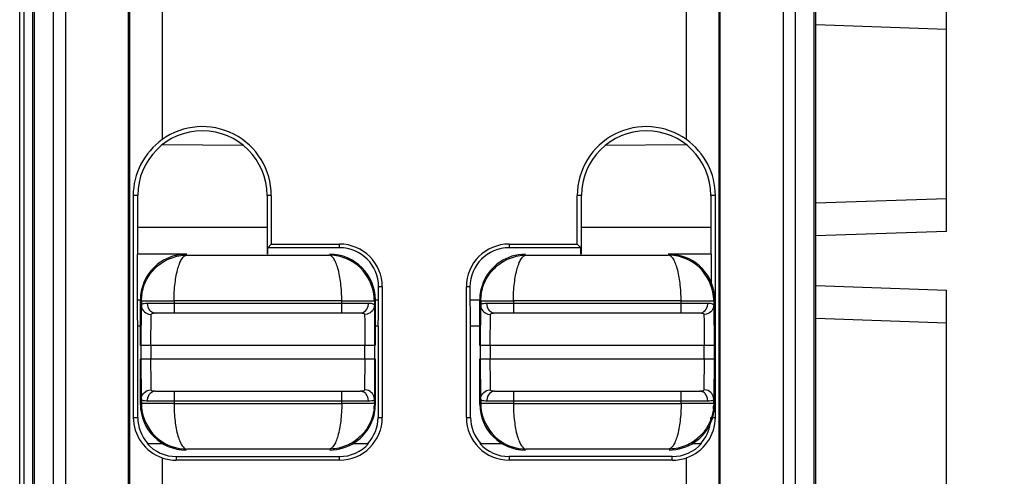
# Model space of a CAD drawing. Header units: inches. Extents: x 0 to 23.4, y 0 to 16.5.
# Tile 9 of 24: x 8.966 to 9.56, y 6.495 to 6.771. Entities that reach past the tile are written whole.
import ezdxf

# ---------------------------------------------------------------- set-up
doc = ezdxf.new("R2010")
doc.units = ezdxf.units.IN
doc.header["$LTSCALE"] = 1.28622
doc.header["$MEASUREMENT"] = 0
doc.layers.get('0').update_dxf_attribs({"linetype": 'CONTINUOUS'})
doc.layers.add('PRT0004-DIM', color=7, linetype='CONTINUOUS')
doc.layers.add('PRT0004-SHAPE', color=7, linetype='CONTINUOUS')
doc.styles.add('TEXTSTYLE_3', font='malgun.ttf')
doc.dimstyles.new('DIMSTYLE_1', dxfattribs={"dimtxt": 0.15625, "dimasz": 0.1875, "dimexe": 0.125, "dimexo": 0.0625, "dimgap": 0.039062, "dimtad": 1, "dimdec": 5, "dimzin": 4, "dimdsep": 46, "dimtxsty": 'TEXTSTYLE_3', "dimblk": '_FILLED', "dimblk1": '_FILLED', "dimblk2": '_FILLED', "dimcen": 0.09, "dimadec": 5, "dimazin": 1, "dimtfac": 1, "dimtdec": 5, "dimtofl": 0, "dimtmove": 0, "dimatfit": 3, "dimldrblk": '_FILLED', "dimfxl": 1, "dimtolj": 1, "dimtzin": 4, "dimarcsym": 0})

# ---------------------------------------------------------------- blocks, each defined once
blk = doc.blocks.new('_FILLED')
at = {"color": 0, "linetype": 'BYBLOCK'}
blk.add_solid([(0, 0), (-1, 0.1667), (-1, -0.1667)], dxfattribs=at)
blk = doc.blocks.new('*D4')
at = {"layer": 'PRT0004-DIM', "color": 2, "linetype": 'CONTINUOUS'}
for p, q in [((9.42994, 8.49553), (10.1538, 8.49553)), ((10.0288, 8.49553), (10.0288, 6.50735)), ((10.0288, 4.51916), (10.0288, 6.50735)), ((9.42998, 4.51916), (10.1538, 4.51916))]:
    blk.add_line(p, q, dxfattribs=at)
at = {"layer": 'PRT0004-DIM', "color": 2, "linetype": 'CONTINUOUS', "xscale": 0.1875, "yscale": 0.1875, "zscale": 0.1875}
for p, rotation in [((10.0288, 8.49553), 90), ((10.0288, 4.51916), 270)]:
    blk.add_blockref('_FILLED', p, dxfattribs=dict(at, rotation=rotation))
at = {"layer": 'PRT0004-DIM', "color": 2, "linetype": 'CONTINUOUS', "insert": (9.83349, 6.50735), "char_height": 0.15625, "width": 0.359375, "attachment_point": 2, "rotation": 90, "line_spacing_factor": 0.9, "style": 'TEXTSTYLE_3'}
blk.add_mtext('101', dxfattribs=at)

msp = doc.modelspace()

# ---------------------------------------------------------------- linework, layer by layer
at = {"layer": 'PRT0004-SHAPE', "color": 7, "linetype": 'CONTINUOUS'}
for p, q in [((9.44612, 4.597769), (9.446123, 8.416848)), ((8.965808, 4.597847), (8.965808, 7.452227)), ((8.985974, 7.444852), (8.985974, 4.780619)), ((8.993367, 7.446406), (8.993367, 4.847337)), ((9.031362, 4.845962), (9.031362, 7.446406)), ((9.032074, 7.445338), (9.032074, 4.846669)), ((9.387731, 4.846673), (9.387731, 7.445338)), ((9.388441, 4.845962), (9.388443, 7.446406)), ((9.426438, 7.446406), (9.426438, 4.847337)), ((9.433831, 4.780619), (9.433831, 7.444852)), ((8.973685, 4.597769), (8.973682, 7.439803)), ((8.974819, 4.646267), (8.974819, 7.44094)), ((9.444986, 7.44094), (9.444986, 4.646267)), ((8.968385, 7.253265), (8.968385, 4.637267)), ((9.051747, 6.815164), (9.051747, 6.698554)), ((9.368058, 6.698554), (9.368058, 6.815164)), ((9.524863, 6.643172), (9.524863, 6.784904)), ((9.446123, 6.767957), (9.524863, 6.765207)), ((9.052193, 6.695582), (9.100522, 6.69516)), ((9.319311, 6.69516), (9.36763, 6.695582)), ((9.037018, 6.664826), (9.03429, 6.664826)), ((9.03429, 6.664826), (9.03429, 6.530967)), ((9.037018, 6.629393), (9.037018, 6.664826)), ((9.117613, 6.664826), (9.115071, 6.664826)), ((9.115071, 6.664826), (9.115071, 6.629393)), ((9.117613, 6.664826), (9.117613, 6.635529)), ((9.304734, 6.664826), (9.302191, 6.664826)), ((9.302191, 6.635529), (9.302191, 6.664826)), ((9.304734, 6.629393), (9.304734, 6.664826)), ((9.385515, 6.664826), (9.382787, 6.664826)), ((9.382787, 6.664826), (9.382787, 6.629393)), ((9.385515, 6.530967), (9.385515, 6.664826)), ((9.524863, 6.662869), (9.446123, 6.66012)), ((9.115071, 6.645604), (9.036674, 6.645604)), ((9.383131, 6.645604), (9.304734, 6.645604)), ((9.524863, 6.643172), (9.446122, 6.640423)), ((9.117613, 6.635529), (9.115414, 6.63333)), ((9.117613, 6.635529), (9.158721, 6.635529)), ((9.158721, 6.63333), (9.158721, 6.635529)), ((9.261083, 6.635529), (9.302191, 6.635529)), ((9.261083, 6.635529), (9.261083, 6.63333)), ((9.302191, 6.635529), (9.304391, 6.63333)), ((9.066719, 6.629393), (9.036674, 6.629393)), ((9.036674, 6.629393), (9.036674, 6.601833)), ((9.158721, 6.63333), (9.115414, 6.63333)), ((9.115414, 6.629393), (9.115414, 6.63333)), ((9.304391, 6.63333), (9.261083, 6.63333)), ((9.304391, 6.629393), (9.304391, 6.63333)), ((9.383131, 6.629393), (9.357024, 6.629393)), ((9.383131, 6.611981), (9.383131, 6.629393)), ((9.066718, 6.628875), (9.152299, 6.628875)), ((9.271442, 6.628875), (9.357024, 6.628875)), ((9.184542, 6.609708), (9.182343, 6.609708)), ((9.182343, 6.601833), (9.182343, 6.609708)), ((9.184542, 6.609708), (9.184542, 6.530967)), ((9.237461, 6.609708), (9.235262, 6.609708)), ((9.235262, 6.530967), (9.235262, 6.609708)), ((9.237461, 6.609708), (9.237461, 6.601833)), ((9.446122, 6.610489), (9.524863, 6.607739)), ((9.524863, 6.466007), (9.524863, 6.607739)), ((9.036674, 6.601834), (9.038643, 6.601834)), ((9.038642, 6.574272), (9.038642, 6.601833)), ((9.039228, 6.601249), (9.039279, 6.60293)), ((9.039228, 6.601249), (9.04803, 6.601299)), ((9.039228, 6.601249), (9.039228, 6.598662)), ((9.041699, 6.599837), (9.042758, 6.599865)), ((9.042758, 6.599865), (9.176259, 6.599865)), ((9.042758, 6.599865), (9.042927, 6.598384)), ((9.04803, 6.601299), (9.058912, 6.601317)), ((9.160105, 6.601317), (9.058912, 6.601317)), ((9.058912, 6.601317), (9.058912, 6.59396)), ((9.160105, 6.59396), (9.160105, 6.601317)), ((9.160105, 6.601317), (9.179789, 6.601249)), ((9.176208, 6.599061), (9.176259, 6.599865)), ((9.179789, 6.601249), (9.179789, 6.598662)), ((9.180375, 6.601834), (9.182343, 6.601834)), ((9.180375, 6.574275), (9.180375, 6.601833)), ((9.182343, 6.601242), (9.182343, 6.601833)), ((9.237461, 6.601834), (9.243368, 6.601834)), ((9.243367, 6.574272), (9.243367, 6.601833)), ((9.243952, 6.601249), (9.244004, 6.60293)), ((9.243952, 6.601249), (9.252754, 6.601299)), ((9.243952, 6.601249), (9.243952, 6.598662)), ((9.246423, 6.599837), (9.247482, 6.599865)), ((9.247482, 6.599865), (9.380984, 6.599865)), ((9.247482, 6.599865), (9.247651, 6.598384)), ((9.252754, 6.601299), (9.263637, 6.601317)), ((9.364829, 6.601317), (9.263637, 6.601317)), ((9.263637, 6.601317), (9.263637, 6.59396)), ((9.364829, 6.59396), (9.364829, 6.601317)), ((9.364829, 6.601317), (9.384514, 6.601249)), ((9.380932, 6.599061), (9.380984, 6.599865)), ((9.384514, 6.601249), (9.384514, 6.598662)), ((9.385099, 6.574275), (9.385099, 6.601833)), ((9.039072, 6.574272), (9.039228, 6.598662)), ((9.047604, 6.59396), (9.171413, 6.59396)), ((9.179789, 6.598662), (9.179945, 6.574275)), ((9.243797, 6.574272), (9.243952, 6.598662)), ((9.252329, 6.59396), (9.376137, 6.59396)), ((9.384514, 6.598662), (9.384669, 6.574275)), ((9.036721, 6.593059), (9.036949, 6.586086)), ((9.043586, 6.593252), (9.045133, 6.593034)), ((9.044978, 6.574275), (9.045133, 6.593034)), ((9.175431, 6.593252), (9.173884, 6.593034)), ((9.173884, 6.593034), (9.173965, 6.588953)), ((9.173965, 6.588953), (9.17404, 6.574275)), ((9.182068, 6.586086), (9.182297, 6.593059)), ((9.248311, 6.593252), (9.249858, 6.593034)), ((9.249702, 6.574275), (9.249858, 6.593034)), ((9.380155, 6.593252), (9.378608, 6.593034)), ((9.378608, 6.593034), (9.378689, 6.588953)), ((9.378689, 6.588953), (9.378764, 6.574275)), ((9.446123, 6.590792), (9.524863, 6.588042)), ((9.038642, 6.586086), (9.036949, 6.586086)), ((9.037018, 6.530967), (9.037018, 6.586086)), ((9.182068, 6.586086), (9.180375, 6.586086)), ((9.182, 6.586086), (9.182, 6.530967)), ((9.243367, 6.586086), (9.237736, 6.586086)), ((9.237805, 6.530967), (9.237805, 6.586086)), ((9.179945, 6.574275), (9.039072, 6.574275)), ((9.039072, 6.5664), (9.039072, 6.574272)), ((9.044978, 6.574275), (9.044978, 6.566401)), ((9.17404, 6.566401), (9.17404, 6.574275)), ((9.179945, 6.574275), (9.179945, 6.566401)), ((9.384669, 6.574275), (9.243797, 6.574275)), ((9.243797, 6.5664), (9.243797, 6.574272)), ((9.249702, 6.574275), (9.249702, 6.566401)), ((9.378764, 6.566401), (9.378764, 6.574275)), ((9.384669, 6.574275), (9.384669, 6.566401)), ((9.038642, 6.538842), (9.038642, 6.5664)), ((9.039072, 6.566401), (9.179945, 6.566401)), ((9.039228, 6.542013), (9.039072, 6.5664)), ((9.045052, 6.551722), (9.044978, 6.566401)), ((9.17404, 6.566401), (9.173884, 6.547641)), ((9.179945, 6.566401), (9.179789, 6.542013)), ((9.180375, 6.538842), (9.180375, 6.566401)), ((9.243367, 6.538842), (9.243367, 6.5664)), ((9.243797, 6.566401), (9.384669, 6.566401)), ((9.243952, 6.542013), (9.243797, 6.5664)), ((9.249777, 6.551722), (9.249702, 6.566401)), ((9.378764, 6.566401), (9.378608, 6.547641)), ((9.384669, 6.566401), (9.384514, 6.542013)), ((9.385099, 6.538842), (9.385099, 6.566401)), ((9.043586, 6.547424), (9.045133, 6.547641)), ((9.045133, 6.547641), (9.045052, 6.551722)), ((9.047604, 6.546716), (9.171413, 6.546716)), ((9.058912, 6.546716), (9.058912, 6.539358)), ((9.160105, 6.539358), (9.160105, 6.546716)), ((9.175431, 6.547423), (9.173884, 6.547641)), ((9.248311, 6.547424), (9.249858, 6.547641)), ((9.249858, 6.547641), (9.249777, 6.551722)), ((9.252329, 6.546716), (9.376137, 6.546716)), ((9.263637, 6.546716), (9.263637, 6.539358)), ((9.364829, 6.539358), (9.364829, 6.546716)), ((9.380155, 6.547423), (9.378608, 6.547641)), ((9.039228, 6.542013), (9.039228, 6.539426)), ((9.042809, 6.541614), (9.042758, 6.54081)), ((9.176259, 6.54081), (9.042758, 6.54081)), ((9.176259, 6.54081), (9.176091, 6.542291)), ((9.177318, 6.540838), (9.176259, 6.54081)), ((9.179789, 6.539426), (9.179789, 6.542013)), ((9.243952, 6.542013), (9.243952, 6.539426)), ((9.247534, 6.541614), (9.247482, 6.54081)), ((9.380984, 6.54081), (9.247482, 6.54081)), ((9.380984, 6.54081), (9.380815, 6.542291)), ((9.382043, 6.540838), (9.380984, 6.54081)), ((9.384514, 6.539426), (9.384514, 6.542013)), ((9.058912, 6.539358), (9.039228, 6.539426)), ((9.058912, 6.539358), (9.160105, 6.539358)), ((9.170987, 6.539376), (9.160105, 6.539358)), ((9.179789, 6.539426), (9.170987, 6.539376)), ((9.179789, 6.539426), (9.179738, 6.537748)), ((9.263637, 6.539358), (9.243952, 6.539426)), ((9.263637, 6.539358), (9.364829, 6.539358)), ((9.375712, 6.539376), (9.364829, 6.539358)), ((9.384514, 6.539426), (9.375712, 6.539376)), ((9.384514, 6.539426), (9.384462, 6.537748)), ((9.03429, 6.530967), (9.037018, 6.530967)), ((9.182, 6.530967), (9.184542, 6.530967)), ((9.235262, 6.530967), (9.237805, 6.530967)), ((9.382787, 6.530967), (9.383117, 6.530967)), ((9.383813, 6.530967), (9.385515, 6.530967)), ((9.042689, 6.515219), (9.052224, 6.515219)), ((9.152299, 6.5118), (9.066718, 6.5118)), ((9.166793, 6.515219), (9.176328, 6.515219)), ((9.243477, 6.515219), (9.256949, 6.515219)), ((9.357024, 6.5118), (9.271442, 6.5118)), ((9.371517, 6.515219), (9.377115, 6.515219)), ((9.051747, 6.506603), (9.051747, 6.451496)), ((9.060296, 6.507345), (9.158721, 6.507345)), ((9.060296, 6.507345), (9.060296, 6.505146)), ((9.158721, 6.505146), (9.060296, 6.505146)), ((9.158721, 6.505146), (9.158721, 6.507345)), ((9.359509, 6.507345), (9.261083, 6.507345)), ((9.261083, 6.507345), (9.261083, 6.505146)), ((9.359509, 6.505146), (9.261083, 6.505146)), ((9.359509, 6.505146), (9.359509, 6.507345)), ((9.368058, 6.451496), (9.368058, 6.506603))]:
    msp.add_line(p, q, dxfattribs=at)
for centre, radius, start, end in [((9.076044, 6.664826), 0.041569, 0, 125.768187), ((9.343761, 6.664826), 0.041569, 54.231813, 180), ((9.076044, 6.664826), 0.039026, 0, 180), ((9.343761, 6.664826), 0.039026, 0, 180), ((9.158721, 6.609708), 0.025821, 0, 90), ((9.261083, 6.609708), 0.025821, 90, 180), ((9.066195, 6.601836), 0.02755, 90.052108, 157.720183), ((9.152813, 6.601831), 0.027561, 0.005476, 89.996104), ((9.158721, 6.609708), 0.023622, 0, 90), ((9.261083, 6.609708), 0.023622, 90, 180), ((9.270919, 6.601836), 0.02755, 90.052108, 157.720183), ((9.35754, 6.601835), 0.027557, 6.607337, 89.999602), ((9.91943, 6.601827), 0.882756, 179.999621, 180.205077), ((9.067017, 6.601226), 0.02779, 172.592127, 176.483935), ((8.299741, 6.601825), 0.882602, 359.794999, 359.962151), ((9.271742, 6.601226), 0.02779, 172.592127, 176.483935), ((9.357729, 6.601823), 0.027369, 0.022684, 6.677568), ((9.82255, 6.601435), 0.785875, 180.201781, 180.413749), ((9.646337, 6.600135), 0.609658, 180.411166, 180.665025), ((8.514836, 6.600741), 0.667505, 359.340595, 359.822012), ((9.066204, 6.538844), 0.027561, 180.005475, 269.996105), ((9.152, 6.539449), 0.027789, 352.610476, 356.490361), ((9.270928, 6.538844), 0.027561, 180.005475, 269.996105), ((9.357278, 6.538902), 0.027823, 337.811029, 353.329087), ((9.356725, 6.539449), 0.027789, 352.610476, 356.490361), ((9.357729, 6.538852), 0.027369, 353.322432, 359.977316), ((9.060296, 6.530967), 0.023278, 180, 222.571292), ((9.152823, 6.538839), 0.02755, 270.052108, 337.720183), ((9.158721, 6.530967), 0.025821, 270, 360), ((9.158721, 6.530967), 0.023278, 317.428708, 360), ((9.261083, 6.530967), 0.025821, 180, 270), ((9.261083, 6.530967), 0.023278, 180, 222.571292), ((9.357547, 6.538839), 0.02755, 270.052108, 337.720183), ((9.359509, 6.530967), 0.023278, 357.254308, 360), ((9.359509, 6.530967), 0.023278, 317.428708, 350.898768), ((9.060296, 6.530967), 0.023622, 221.810315, 270), ((9.158721, 6.530967), 0.023622, 270, 318.189685), ((9.261083, 6.530967), 0.023622, 221.810315, 270), ((9.359509, 6.530967), 0.023622, 270, 318.189685), ((9.060296, 6.530967), 0.025821, 250.664295, 270), ((9.359509, 6.530967), 0.025821, 270, 289.335705)]:
    msp.add_arc(centre, radius, start, end, dxfattribs=at)
for points, knots in [([(9.051747, 6.698554), (9.046425, 6.694721), (9.037516, 6.684486), (9.03429, 6.671288), (9.03429, 6.664826)], [0, 0, 0, 0, 0.5037008, 1, 1, 1, 1]), ([(9.385515, 6.664826), (9.385515, 6.671288), (9.382288, 6.684486), (9.37338, 6.694721), (9.368058, 6.698554)], [0, 0, 0, 0, 0.4962999, 1, 1, 1, 1]), ([(9.03946, 6.604809), (9.039891, 6.608131), (9.041984, 6.61464), (9.048325, 6.622549), (9.056928, 6.627677), (9.063483, 6.628867), (9.066719, 6.628875)], [0, 0, 0, 0, 0.2545488, 0.506102, 0.7541695, 1, 1, 1, 1]), ([(9.058912, 6.601317), (9.058921, 6.604894), (9.059331, 6.611516), (9.060635, 6.619213), (9.062325, 6.624142), (9.063753, 6.627022), (9.065523, 6.628834), (9.066718, 6.628875)], [0, 0, 0, 0, 0.3603711, 0.6664887, 0.7856152, 0.8796059, 1, 1, 1, 1]), ([(9.179247, 6.606571), (9.177994, 6.612731), (9.171185, 6.624453), (9.158399, 6.628853), (9.152299, 6.628875)], [0, 0, 0, 0, 0.5074907, 1, 1, 1, 1]), ([(9.160105, 6.601317), (9.160143, 6.604877), (9.159684, 6.611474), (9.158403, 6.619157), (9.156702, 6.624097), (9.155283, 6.627007), (9.153498, 6.628839), (9.152299, 6.628875)], [0, 0, 0, 0, 0.3586653, 0.6638521, 0.7840659, 0.879202, 1, 1, 1, 1]), ([(9.244184, 6.604809), (9.244616, 6.608131), (9.246708, 6.61464), (9.25305, 6.622549), (9.261652, 6.627677), (9.268208, 6.628867), (9.271443, 6.628875)], [0, 0, 0, 0, 0.2545488, 0.506102, 0.7541695, 1, 1, 1, 1]), ([(9.263637, 6.601317), (9.263646, 6.604894), (9.264055, 6.611516), (9.265359, 6.619213), (9.267049, 6.624142), (9.268478, 6.627022), (9.270248, 6.628834), (9.271442, 6.628875)], [0, 0, 0, 0, 0.3603711, 0.6664887, 0.7856152, 0.8796059, 1, 1, 1, 1]), ([(9.383971, 6.606571), (9.382718, 6.612731), (9.375909, 6.624453), (9.363124, 6.628853), (9.357023, 6.628875)], [0, 0, 0, 0, 0.5074907, 1, 1, 1, 1]), ([(9.364829, 6.601317), (9.364867, 6.604877), (9.364409, 6.611474), (9.363128, 6.619157), (9.361427, 6.624097), (9.360007, 6.627007), (9.358222, 6.628839), (9.357024, 6.628875)], [0, 0, 0, 0, 0.3586653, 0.6638521, 0.7840659, 0.879202, 1, 1, 1, 1]), ([(9.039228, 6.598662), (9.039235, 6.59883), (9.039419, 6.599322), (9.040403, 6.599733), (9.041201, 6.599808), (9.041699, 6.599837)], [0, 0, 0, 0, 0.1707156, 0.492441, 1, 1, 1, 1]), ([(9.176259, 6.599865), (9.176762, 6.599865), (9.177892, 6.599873), (9.179759, 6.599436), (9.179789, 6.598662)], [0, 0, 0, 0, 0.3938337, 1, 1, 1, 1]), ([(9.237461, 6.601833), (9.237461, 6.599824), (9.23747, 6.596907), (9.237505, 6.593196), (9.237536, 6.590838), (9.237578, 6.588911), (9.237612, 6.587588), (9.237656, 6.586821), (9.237669, 6.586418), (9.237713, 6.586242), (9.237709, 6.586086), (9.237736, 6.586086)], [0, 0, 0, 0, 0.3825221, 0.5553798, 0.7067463, 0.8309677, 0.923441, 0.9564858, 0.980347, 0.9948629, 1, 1, 1, 1]), ([(9.243952, 6.598662), (9.243959, 6.59883), (9.244143, 6.599322), (9.245128, 6.599733), (9.245925, 6.599808), (9.246423, 6.599837)], [0, 0, 0, 0, 0.1707156, 0.492441, 1, 1, 1, 1]), ([(9.380984, 6.599865), (9.381487, 6.599865), (9.382617, 6.599873), (9.384483, 6.599436), (9.384514, 6.598662)], [0, 0, 0, 0, 0.3938337, 1, 1, 1, 1]), ([(9.039228, 6.598662), (9.039231, 6.597475), (9.040116, 6.594963), (9.04237, 6.593582), (9.043586, 6.593252)], [0, 0, 0, 0, 0.4850028, 1, 1, 1, 1]), ([(9.044124, 6.595755), (9.04435, 6.59547), (9.045287, 6.594526), (9.046639, 6.59396), (9.047604, 6.59396)], [0, 0, 0, 0, 0.2740303, 1, 1, 1, 1]), ([(9.045133, 6.593034), (9.045139, 6.593187), (9.045348, 6.593647), (9.046342, 6.593924), (9.047114, 6.59396), (9.047604, 6.59396)], [0, 0, 0, 0, 0.1611837, 0.4827908, 1, 1, 1, 1]), ([(9.171413, 6.59396), (9.172568, 6.59396), (9.175098, 6.595206), (9.176042, 6.59773), (9.176208, 6.599061)], [0, 0, 0, 0, 0.4626099, 1, 1, 1, 1]), ([(9.171413, 6.59396), (9.171762, 6.59396), (9.172575, 6.593966), (9.173864, 6.593591), (9.173884, 6.593034)], [0, 0, 0, 0, 0.3849454, 1, 1, 1, 1]), ([(9.179789, 6.598662), (9.179786, 6.597475), (9.178901, 6.594963), (9.176647, 6.593582), (9.175431, 6.593252)], [0, 0, 0, 0, 0.485113, 1, 1, 1, 1]), ([(9.243952, 6.598662), (9.243956, 6.597475), (9.244841, 6.594963), (9.247095, 6.593582), (9.248311, 6.593252)], [0, 0, 0, 0, 0.4850028, 1, 1, 1, 1]), ([(9.248848, 6.595755), (9.249074, 6.59547), (9.250012, 6.594526), (9.251363, 6.59396), (9.252329, 6.59396)], [0, 0, 0, 0, 0.2740303, 1, 1, 1, 1]), ([(9.249858, 6.593034), (9.249863, 6.593187), (9.250072, 6.593647), (9.251067, 6.593924), (9.251838, 6.59396), (9.252329, 6.59396)], [0, 0, 0, 0, 0.1611833, 0.4827906, 1, 1, 1, 1]), ([(9.376137, 6.59396), (9.377292, 6.59396), (9.379822, 6.595206), (9.380766, 6.59773), (9.380932, 6.599061)], [0, 0, 0, 0, 0.4626099, 1, 1, 1, 1]), ([(9.376137, 6.59396), (9.376486, 6.59396), (9.377299, 6.593966), (9.378588, 6.593591), (9.378608, 6.593034)], [0, 0, 0, 0, 0.3849454, 1, 1, 1, 1]), ([(9.384514, 6.598662), (9.38451, 6.597475), (9.383625, 6.594963), (9.381371, 6.593582), (9.380155, 6.593252)], [0, 0, 0, 0, 0.485113, 1, 1, 1, 1]), ([(9.039228, 6.542013), (9.039231, 6.5432), (9.040117, 6.545712), (9.04237, 6.547093), (9.043586, 6.547424)], [0, 0, 0, 0, 0.485113, 1, 1, 1, 1]), ([(9.047604, 6.546716), (9.04645, 6.546716), (9.043919, 6.545469), (9.042975, 6.542945), (9.042809, 6.541614)], [0, 0, 0, 0, 0.4626099, 1, 1, 1, 1]), ([(9.047604, 6.546716), (9.047255, 6.546716), (9.046443, 6.546709), (9.045153, 6.547084), (9.045133, 6.547641)], [0, 0, 0, 0, 0.3849454, 1, 1, 1, 1]), ([(9.173884, 6.547641), (9.173878, 6.547488), (9.173669, 6.547028), (9.172675, 6.546751), (9.171903, 6.546716), (9.171413, 6.546716)], [0, 0, 0, 0, 0.1611833, 0.4827906, 1, 1, 1, 1]), ([(9.174893, 6.54492), (9.174667, 6.545205), (9.17373, 6.546149), (9.172378, 6.546716), (9.171413, 6.546716)], [0, 0, 0, 0, 0.2740303, 1, 1, 1, 1]), ([(9.179789, 6.542013), (9.179786, 6.5432), (9.178901, 6.545712), (9.176647, 6.547093), (9.175431, 6.547423)], [0, 0, 0, 0, 0.4850015, 1, 1, 1, 1]), ([(9.243952, 6.542013), (9.243956, 6.5432), (9.244841, 6.545712), (9.247095, 6.547093), (9.248311, 6.547424)], [0, 0, 0, 0, 0.485113, 1, 1, 1, 1]), ([(9.252329, 6.546716), (9.251174, 6.546716), (9.248644, 6.545469), (9.2477, 6.542945), (9.247534, 6.541614)], [0, 0, 0, 0, 0.4626099, 1, 1, 1, 1]), ([(9.252329, 6.546716), (9.25198, 6.546716), (9.251167, 6.546709), (9.249878, 6.547084), (9.249858, 6.547641)], [0, 0, 0, 0, 0.3849454, 1, 1, 1, 1]), ([(9.378608, 6.547641), (9.378603, 6.547488), (9.378394, 6.547028), (9.377399, 6.546751), (9.376628, 6.546716), (9.376137, 6.546716)], [0, 0, 0, 0, 0.1611834, 0.4827907, 1, 1, 1, 1]), ([(9.379618, 6.54492), (9.379392, 6.545205), (9.378454, 6.546149), (9.377103, 6.546716), (9.376137, 6.546716)], [0, 0, 0, 0, 0.2740303, 1, 1, 1, 1]), ([(9.384514, 6.542013), (9.38451, 6.5432), (9.383625, 6.545712), (9.381371, 6.547093), (9.380155, 6.547423)], [0, 0, 0, 0, 0.4850015, 1, 1, 1, 1]), ([(9.042758, 6.54081), (9.042255, 6.54081), (9.041125, 6.540802), (9.039258, 6.54124), (9.039228, 6.542013)], [0, 0, 0, 0, 0.3938337, 1, 1, 1, 1]), ([(9.179789, 6.542013), (9.179783, 6.541845), (9.179599, 6.541353), (9.178614, 6.540942), (9.177817, 6.540867), (9.177318, 6.540838)], [0, 0, 0, 0, 0.1707156, 0.492441, 1, 1, 1, 1]), ([(9.247482, 6.54081), (9.246979, 6.54081), (9.245849, 6.540802), (9.243983, 6.54124), (9.243952, 6.542013)], [0, 0, 0, 0, 0.3938337, 1, 1, 1, 1]), ([(9.384514, 6.542013), (9.384507, 6.541845), (9.384323, 6.541353), (9.383338, 6.540942), (9.382541, 6.540867), (9.382043, 6.540838)], [0, 0, 0, 0, 0.1707156, 0.492441, 1, 1, 1, 1]), ([(9.03977, 6.534105), (9.041024, 6.527944), (9.047832, 6.516222), (9.060618, 6.511821), (9.066719, 6.5118)], [0, 0, 0, 0, 0.5075002, 1, 1, 1, 1]), ([(9.058912, 6.539358), (9.058875, 6.535798), (9.059332, 6.529201), (9.060614, 6.521518), (9.062315, 6.516578), (9.063735, 6.513668), (9.065519, 6.511836), (9.066718, 6.5118)], [0, 0, 0, 0, 0.3586652, 0.6638511, 0.784063, 0.8791982, 1, 1, 1, 1]), ([(9.179559, 6.535875), (9.179128, 6.532552), (9.177037, 6.526041), (9.170696, 6.518129), (9.162092, 6.512999), (9.155534, 6.511808), (9.152298, 6.5118)], [0, 0, 0, 0, 0.2545474, 0.5061006, 0.754169, 1, 1, 1, 1]), ([(9.160105, 6.539358), (9.160096, 6.535781), (9.159686, 6.52916), (9.158382, 6.521463), (9.156693, 6.516533), (9.155264, 6.513653), (9.153494, 6.511841), (9.1523, 6.5118)], [0, 0, 0, 0, 0.3603641, 0.6664819, 0.7856073, 0.879597, 1, 1, 1, 1]), ([(9.244495, 6.534105), (9.245748, 6.527944), (9.252557, 6.516222), (9.265342, 6.511821), (9.271443, 6.5118)], [0, 0, 0, 0, 0.5075002, 1, 1, 1, 1]), ([(9.263637, 6.539358), (9.263599, 6.535798), (9.264057, 6.529201), (9.265339, 6.521518), (9.267039, 6.516578), (9.268459, 6.513668), (9.270244, 6.511836), (9.271442, 6.5118)], [0, 0, 0, 0, 0.3586652, 0.6638511, 0.784063, 0.8791982, 1, 1, 1, 1]), ([(9.384283, 6.535875), (9.383852, 6.532552), (9.381761, 6.526041), (9.37542, 6.518129), (9.366816, 6.512999), (9.360259, 6.511808), (9.357023, 6.5118)], [0, 0, 0, 0, 0.2545474, 0.5061006, 0.754169, 1, 1, 1, 1]), ([(9.364829, 6.539358), (9.364821, 6.535781), (9.364411, 6.52916), (9.363107, 6.521463), (9.361417, 6.516533), (9.359988, 6.513653), (9.358218, 6.511841), (9.357024, 6.5118)], [0, 0, 0, 0, 0.3603641, 0.6664819, 0.7856073, 0.879597, 1, 1, 1, 1]), ([(9.03429, 6.530967), (9.03429, 6.525795), (9.037696, 6.515072), (9.046735, 6.508361), (9.051747, 6.506603)], [0, 0, 0, 0, 0.4933893, 1, 1, 1, 1]), ([(9.368058, 6.506603), (9.373069, 6.508361), (9.382109, 6.515072), (9.385515, 6.525795), (9.385515, 6.530967)], [0, 0, 0, 0, 0.5066122, 1, 1, 1, 1])]:
    msp.add_open_spline(points, degree=3, knots=knots, dxfattribs=at)
for points in [[(9.040701, 6.612281), (9.039357, 6.608996), (9.038643, 6.605383), (9.038643, 6.601834)], [(9.245425, 6.612281), (9.244081, 6.608996), (9.243368, 6.605383), (9.243368, 6.601834)], [(9.179789, 6.601249), (9.179789, 6.603032), (9.179602, 6.604824), (9.179247, 6.606571)], [(9.384514, 6.601249), (9.384513, 6.603032), (9.384327, 6.604824), (9.383971, 6.606571)], [(9.042927, 6.598384), (9.043135, 6.597444), (9.043526, 6.59651), (9.044124, 6.595755)], [(9.247651, 6.598384), (9.24786, 6.597444), (9.248251, 6.59651), (9.248848, 6.595755)], [(9.176091, 6.542291), (9.175882, 6.543231), (9.175491, 6.544165), (9.174893, 6.54492)], [(9.380815, 6.542291), (9.380606, 6.543231), (9.380215, 6.544165), (9.379618, 6.54492)], [(9.039228, 6.539426), (9.039228, 6.537643), (9.039415, 6.535852), (9.03977, 6.534105)], [(9.178316, 6.528394), (9.17966, 6.531679), (9.180374, 6.535292), (9.180374, 6.538841)], [(9.243952, 6.539426), (9.243953, 6.537643), (9.244139, 6.535852), (9.244495, 6.534105)]]:
    msp.add_open_spline(points, degree=3, dxfattribs=at)

# ---------------------------------------------------------------- dimensions: what is measured, and where the dimension line sits
at = {"layer": 'PRT0004-DIM', "color": 2, "linetype": 'CONTINUOUS'}
dim = msp.add_linear_dim(base=(10.0288, 8.495534), p1=(9.367483, 4.519156), p2=(9.367437, 8.495534), angle=90, dimstyle='DIMSTYLE_1', dxfattribs=at)
dim.commit()
dim.dimension.update_dxf_attribs({"geometry": '*D4', "text_midpoint": (10.0288, 6.509974), "dimtype": 160})

doc.saveas('drawing.dxf')
